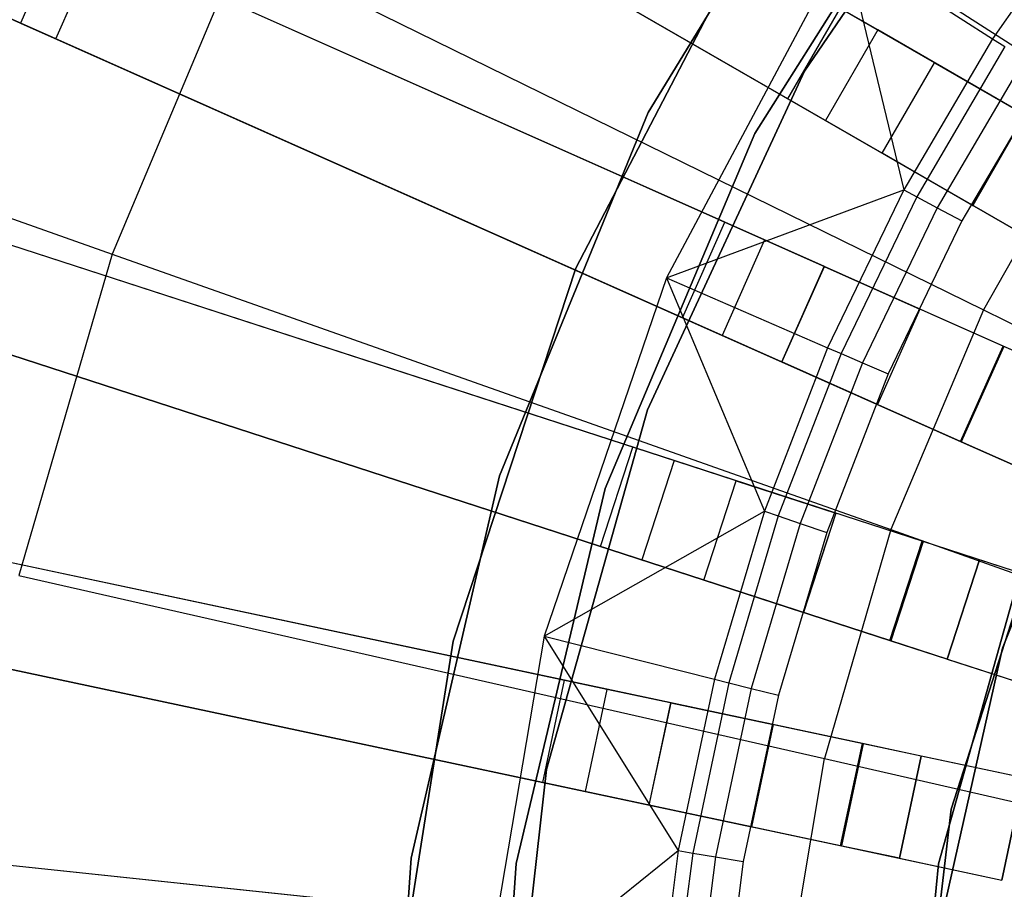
# Model space of a CAD drawing. Extents: x 1 to 71.1, y -35.1 to 35.1.
# Tile 27 of 85: x 32 to 33.4, y 0.5 to 1.7. Entities that reach past the tile are written whole.
import ezdxf

# ---------------------------------------------------------------- set-up
doc = ezdxf.new("R2010")
doc.units = 0
doc.header["$LTSCALE"] = 2.54
doc.layers.get('0').update_dxf_attribs({"color": 13, "linetype": 'CONTINUOUS'})

# ---------------------------------------------------------------- blocks, each defined once
blk = doc.blocks.new('LPUMPKIN_L_444_STL')
at = {"color": 0}
for p, q in [((33.5595, 1.512, 49.8454), (30.2478, 3.424, 49.6028)), ((33.5595, 1.512, 49.8454), (30.2478, 3.424, 49.6028)), ((33.5605, 1.5114, 49.6954), (30.2542, 3.4203, 49.4528)), ((33.5605, 1.5114, 49.6954), (30.2542, 3.4203, 49.4528)), ((33.4845, 1.3821, 49.8454), (30.1728, 3.2941, 49.6028)), ((33.4845, 1.3821, 49.8454), (30.1728, 3.2941, 49.6028)), ((30.1792, 3.2904, 49.4528), (33.4855, 1.3815, 49.6954)), ((30.1792, 3.2904, 49.4528), (33.4855, 1.3815, 49.6954)), ((33.415, 1.2456, 49.8454), (29.9221, 2.8008, 49.6029)), ((33.415, 1.2456, 49.8454), (29.9221, 2.8008, 49.6029)), ((33.416, 1.2452, 49.6954), (29.9288, 2.7978, 49.4529)), ((33.416, 1.2452, 49.6954), (29.9288, 2.7978, 49.4529)), ((33.354, 1.1086, 49.8454), (29.8611, 2.6637, 49.6029)), ((33.354, 1.1086, 49.8454), (29.8611, 2.6637, 49.6029)), ((29.8678, 2.6607, 49.4529), (33.355, 1.1081, 49.6954)), ((29.8678, 2.6607, 49.4529), (33.355, 1.1081, 49.6954)), ((33.2351, 1.6993, 20.6466), (32.281, 2.2501, 20.6466)), ((33.2351, 1.6993, 20.6466), (32.281, 2.2501, 20.6466)), ((32.5593, 2.2379, 209.1785), (33.5552, 1.5954, 208.8987)), ((32.5593, 2.2379, 209.1785), (33.5552, 1.5954, 208.8987)), ((33.2991, 0.9656, 49.8454), (29.6634, 2.1469, 49.603)), ((33.2991, 0.9656, 49.8454), (29.6634, 2.1469, 49.603)), ((33.3001, 0.9653, 49.6954), (29.6705, 2.1447, 49.4529)), ((33.3001, 0.9653, 49.6954), (29.6705, 2.1447, 49.4529)), ((32.206, 2.1202, 20.6466), (33.1601, 1.5694, 20.6466)), ((32.206, 2.1202, 20.6466), (33.1601, 1.5694, 20.6466)), ((33.1063, 1.6004, 20.4966), (32.254, 2.0925, 20.4966)), ((33.1063, 1.6004, 20.4966), (32.254, 2.0925, 20.4966)), ((33.4309, 2.0838, 19.6661), (33.1302, 1.6401, 19.6661)), ((33.1302, 1.6401, 19.7661), (33.4309, 2.0838, 19.7661)), ((33.4309, 2.0838, 19.6661), (33.1302, 1.6401, 19.6661)), ((33.1302, 1.6401, 19.7661), (33.4309, 2.0838, 19.7661)), ((32.9056, 1.5808, 19.6661), (33.1996, 2.0612, 19.6661)), ((33.1996, 2.0612, 20.2661), (32.9056, 1.5808, 20.2661)), ((32.9056, 1.5808, 19.6661), (33.1996, 2.0612, 19.6661)), ((33.1996, 2.0612, 20.2661), (32.9056, 1.5808, 20.2661)), ((33.3547, 2.0185, 19.6661), (33.0589, 1.5509, 19.6661)), ((33.0589, 1.5509, 20.2661), (33.3547, 2.0185, 20.2661)), ((33.0589, 1.5509, 20.2661), (33.3547, 2.0185, 20.2661)), ((33.3547, 2.0185, 19.6661), (33.0589, 1.5509, 19.6661)), ((33.2527, 0.823, 49.8454), (29.6171, 2.0043, 49.603)), ((33.2527, 0.823, 49.8454), (29.6171, 2.0043, 49.603)), ((29.6241, 2.002, 49.4529), (33.2538, 0.8226, 49.6954)), ((29.6241, 2.002, 49.4529), (33.2538, 0.8226, 49.6954)), ((33.544, 1.8928, 50.6111), (33.3998, 1.6867, 50.6111)), ((33.544, 1.8928, 50.6111), (33.3998, 1.6867, 50.6111)), ((32.8022, 1.3572, 20.4661), (33.0617, 1.8571, 20.4661)), ((33.0617, 1.8571, 20.2661), (32.8022, 1.3572, 20.2661)), ((32.8022, 1.3572, 20.4661), (33.0617, 1.8571, 20.4661)), ((33.0617, 1.8571, 20.2661), (32.8022, 1.3572, 20.2661)), ((32.0663, 1.8461, 20.6466), (32.0053, 1.7091, 20.6466)), ((32.0663, 1.8461, 20.6466), (32.0053, 1.7091, 20.6466)), ((33.0728, 1.398, 20.6466), (32.0663, 1.8461, 20.6466)), ((33.0728, 1.398, 20.6466), (32.0663, 1.8461, 20.6466)), ((32.056, 1.6865, 20.4966), (32.117, 1.8235, 20.4966)), ((32.056, 1.6865, 20.4966), (32.117, 1.8235, 20.4966)), ((33.016, 1.4233, 20.4966), (32.117, 1.8235, 20.4966)), ((33.016, 1.4233, 20.4966), (32.117, 1.8235, 20.4966)), ((33.1878, 1.8227, 49.8786), (32.9322, 1.3435, 49.8786)), ((33.1878, 1.8227, 49.8786), (32.9322, 1.3435, 49.8786)), ((33.1878, 1.8227, 49.8786), (33.3998, 1.6867, 50.6111)), ((33.1878, 1.8227, 49.8786), (33.3998, 1.6867, 50.6111)), ((33.1878, 1.8227, 49.8786), (33.2726, 1.4697, 50.6111)), ((33.1878, 1.8227, 49.8786), (33.2726, 1.4697, 50.6111)), ((32.323, 1.82, 209.1785), (32.1367, 1.3776, 209.1785)), ((32.323, 1.82, 209.1785), (32.1367, 1.3776, 209.1785)), ((32.323, 1.82, 209.1785), (33.3868, 1.2975, 208.8987)), ((32.323, 1.82, 209.1785), (33.3868, 1.2975, 208.8987)), ((31.7862, 1.8066, 20.441), (32.0053, 1.7091, 20.6466)), ((31.7862, 1.8066, 20.441), (32.0053, 1.7091, 20.6466)), ((31.0439, 1.7645, 209.5511), (32.1367, 1.3776, 209.1785)), ((31.0439, 1.7645, 209.5511), (32.1367, 1.3776, 209.1785)), ((32.056, 1.6865, 20.4966), (31.9139, 1.7498, 20.3632)), ((32.056, 1.6865, 20.4966), (31.9139, 1.7498, 20.3632)), ((33.1063, 1.6004, 20.4966), (33.1813, 1.7303, 20.4966)), ((33.1063, 1.6004, 20.4966), (33.1813, 1.7303, 20.4966)), ((33.3165, 1.6523, 20.3405), (33.1813, 1.7303, 20.4966)), ((33.3165, 1.6523, 20.3405), (33.1813, 1.7303, 20.4966)), ((32.0053, 1.7091, 20.6466), (33.0118, 1.2609, 20.6466)), ((32.0053, 1.7091, 20.6466), (33.0118, 1.2609, 20.6466)), ((33.2351, 1.6993, 20.6466), (33.1601, 1.5694, 20.6466)), ((33.2351, 1.6993, 20.6466), (33.1601, 1.5694, 20.6466)), ((33.4464, 1.5773, 20.4026), (33.2351, 1.6993, 20.6466)), ((33.4464, 1.5773, 20.4026), (33.2351, 1.6993, 20.6466)), ((32.955, 1.2862, 20.4966), (32.056, 1.6865, 20.4966)), ((32.955, 1.2862, 20.4966), (32.056, 1.6865, 20.4966)), ((33.3998, 1.6867, 50.6111), (33.2726, 1.4697, 50.6111)), ((33.3998, 1.6867, 50.6111), (33.2726, 1.4697, 50.6111)), ((33.3998, 1.6867, 50.6111), (33.4174, 1.6754, 50.6463)), ((33.3998, 1.6867, 50.6111), (33.4174, 1.6754, 50.6463)), ((33.4174, 1.6754, 50.6463), (33.2911, 1.4599, 50.6463)), ((33.4174, 1.6754, 50.6463), (33.2911, 1.4599, 50.6463)), ((33.4456, 1.6573, 50.6702), (33.3206, 1.4441, 50.6702)), ((33.4456, 1.6573, 50.6702), (33.3206, 1.4441, 50.6702)), ((33.1302, 1.6401, 19.6661), (32.9047, 1.154, 19.6661)), ((32.9047, 1.154, 19.7661), (33.1302, 1.6401, 19.7661)), ((33.1302, 1.6401, 19.6661), (32.9047, 1.154, 19.6661)), ((32.9047, 1.154, 19.7661), (33.1302, 1.6401, 19.7661)), ((33.1302, 1.6401, 19.6661), (33.1302, 1.6401, 19.7661)), ((33.1302, 1.6401, 19.6661), (33.1302, 1.6401, 19.7661)), ((33.2414, 1.5224, 20.0616), (33.3164, 1.6523, 20.0616)), ((33.2414, 1.5224, 20.0616), (33.3164, 1.6523, 20.0616)), ((33.2415, 1.5224, 20.3405), (33.3165, 1.6523, 20.3405)), ((33.2415, 1.5224, 20.3405), (33.3165, 1.6523, 20.3405)), ((33.3164, 1.6523, 20.0616), (33.4463, 1.5773, 20.0616)), ((33.3165, 1.6523, 20.3405), (33.3164, 1.6523, 20.0616)), ((33.3164, 1.6523, 20.0616), (33.4463, 1.5773, 20.0616)), ((33.3165, 1.6523, 20.3405), (33.3164, 1.6523, 20.0616)), ((33.4794, 1.6357, 50.6786), (33.356, 1.4252, 50.6786)), ((33.4794, 1.6357, 50.6786), (33.356, 1.4252, 50.6786)), ((33.2415, 1.5224, 20.3405), (33.1063, 1.6004, 20.4966)), ((33.2415, 1.5224, 20.3405), (33.1063, 1.6004, 20.4966)), ((33.5552, 1.5954, 208.8987), (33.3868, 1.2975, 208.8987)), ((33.5552, 1.5954, 208.8987), (33.3868, 1.2975, 208.8987)), ((32.6925, 1.0594, 19.6661), (32.9056, 1.5808, 19.6661)), ((32.9056, 1.5808, 20.2661), (32.6925, 1.0594, 20.2661)), ((32.6925, 1.0594, 19.6661), (32.9056, 1.5808, 19.6661)), ((32.9056, 1.5808, 20.2661), (32.6925, 1.0594, 20.2661)), ((32.9056, 1.5808, 19.6661), (32.9056, 1.5808, 20.2661)), ((32.9056, 1.5808, 19.6661), (32.9056, 1.5808, 20.2661)), ((33.1601, 1.5694, 20.6466), (33.3714, 1.4474, 20.4026)), ((33.1601, 1.5694, 20.6466), (33.3714, 1.4474, 20.4026)), ((33.4463, 1.5773, 20.0616), (33.3713, 1.4474, 20.0616)), ((33.4463, 1.5773, 20.0616), (33.3713, 1.4474, 20.0616)), ((33.4464, 1.5773, 20.4026), (33.3714, 1.4474, 20.4026)), ((33.4464, 1.5773, 20.4026), (33.3714, 1.4474, 20.4026)), ((33.0589, 1.5509, 19.6661), (32.8442, 1.041, 19.6661)), ((32.8442, 1.041, 20.2661), (33.0589, 1.5509, 20.2661)), ((32.8442, 1.041, 20.2661), (33.0589, 1.5509, 20.2661)), ((33.0589, 1.5509, 19.6661), (32.8442, 1.041, 19.6661)), ((33.0589, 1.5509, 20.2661), (33.0589, 1.5509, 19.6661)), ((33.0589, 1.5509, 20.2661), (33.0589, 1.5509, 19.6661)), ((33.3713, 1.4474, 20.0616), (33.2414, 1.5224, 20.0616)), ((33.2415, 1.5224, 20.3405), (33.2414, 1.5224, 20.0616)), ((33.2415, 1.5224, 20.3405), (33.2414, 1.5224, 20.0616)), ((33.3713, 1.4474, 20.0616), (33.2414, 1.5224, 20.0616)), ((33.2131, 0.6751, 49.8454), (29.4746, 1.4697, 49.603)), ((33.2131, 0.6751, 49.8454), (29.4746, 1.4697, 49.603)), ((32.9322, 1.3435, 49.8786), (33.2726, 1.4697, 50.6111)), ((32.9322, 1.3435, 49.8786), (33.2726, 1.4697, 50.6111)), ((33.2726, 1.4697, 50.6111), (33.1632, 1.2432, 50.6111)), ((33.2726, 1.4697, 50.6111), (33.1632, 1.2432, 50.6111)), ((33.2726, 1.4697, 50.6111), (33.2911, 1.4599, 50.6463)), ((33.2726, 1.4697, 50.6111), (33.2911, 1.4599, 50.6463)), ((33.2142, 0.6748, 49.6954), (29.4819, 1.4682, 49.453)), ((33.2142, 0.6748, 49.6954), (29.4819, 1.4682, 49.453)), ((33.2911, 1.4599, 50.6463), (33.1825, 1.2349, 50.6463)), ((33.2911, 1.4599, 50.6463), (33.1825, 1.2349, 50.6463)), ((33.2911, 1.4599, 50.6463), (33.3206, 1.4441, 50.6702)), ((33.2911, 1.4599, 50.6463), (33.3206, 1.4441, 50.6702)), ((33.3206, 1.4441, 50.6702), (33.2131, 1.2216, 50.6702)), ((33.3206, 1.4441, 50.6702), (33.2131, 1.2216, 50.6702)), ((33.3206, 1.4441, 50.6702), (33.356, 1.4252, 50.6786)), ((33.3206, 1.4441, 50.6702), (33.356, 1.4252, 50.6786)), ((33.3713, 1.4474, 20.0616), (33.3714, 1.4474, 20.4026)), ((33.3713, 1.4474, 20.0616), (33.3714, 1.4474, 20.4026)), ((32.9429, 1.0814, 20.6466), (31.895, 1.4219, 20.6466)), ((32.9429, 1.0814, 20.6466), (31.895, 1.4219, 20.6466)), ((32.955, 1.2862, 20.4966), (33.016, 1.4233, 20.4966)), ((32.955, 1.2862, 20.4966), (33.016, 1.4233, 20.4966)), ((33.1586, 1.3598, 20.3405), (33.016, 1.4233, 20.4966)), ((33.1586, 1.3598, 20.3405), (33.016, 1.4233, 20.4966)), ((33.356, 1.4252, 50.6786), (33.25, 1.2056, 50.6786)), ((33.356, 1.4252, 50.6786), (33.25, 1.2056, 50.6786)), ((32.8838, 1.1006, 20.4966), (31.9478, 1.4047, 20.4966)), ((32.8838, 1.1006, 20.4966), (31.9478, 1.4047, 20.4966)), ((33.0728, 1.398, 20.6466), (33.0118, 1.2609, 20.6466)), ((33.0728, 1.398, 20.6466), (33.0118, 1.2609, 20.6466)), ((33.2956, 1.2988, 20.4026), (33.0728, 1.398, 20.6466)), ((33.2956, 1.2988, 20.4026), (33.0728, 1.398, 20.6466)), ((32.1367, 1.3776, 209.1785), (32.0031, 0.9165, 209.1785)), ((32.1367, 1.3776, 209.1785), (32.0031, 0.9165, 209.1785)), ((32.1367, 1.3776, 209.1785), (33.254, 0.9821, 208.8987)), ((32.1367, 1.3776, 209.1785), (33.254, 0.9821, 208.8987)), ((32.6262, 0.8221, 20.4661), (32.8022, 1.3572, 20.4661)), ((32.8022, 1.3572, 20.2661), (32.6262, 0.8221, 20.2661)), ((32.6262, 0.8221, 20.4661), (32.8022, 1.3572, 20.4661)), ((32.8022, 1.3572, 20.2661), (32.6262, 0.8221, 20.2661)), ((32.8022, 1.3572, 20.4661), (32.8022, 1.3572, 20.2661)), ((32.8022, 1.3572, 20.4661), (32.8022, 1.3572, 20.2661)), ((33.0975, 1.2228, 20.0616), (33.1585, 1.3598, 20.0616)), ((33.0975, 1.2228, 20.0616), (33.1585, 1.3598, 20.0616)), ((33.0976, 1.2227, 20.3405), (33.1586, 1.3598, 20.3405)), ((33.0976, 1.2227, 20.3405), (33.1586, 1.3598, 20.3405)), ((33.1585, 1.3598, 20.0616), (33.2956, 1.2988, 20.0616)), ((33.1586, 1.3598, 20.3405), (33.1585, 1.3598, 20.0616)), ((33.1585, 1.3598, 20.0616), (33.2956, 1.2988, 20.0616)), ((33.1586, 1.3598, 20.3405), (33.1585, 1.3598, 20.0616)), ((32.9322, 1.3435, 49.8786), (32.7568, 0.8294, 49.8786)), ((32.9322, 1.3435, 49.8786), (32.7568, 0.8294, 49.8786)), ((32.9322, 1.3435, 49.8786), (33.1632, 1.2432, 50.6111)), ((32.9322, 1.3435, 49.8786), (33.1632, 1.2432, 50.6111)), ((32.9322, 1.3435, 49.8786), (33.0725, 1.0087, 50.6111)), ((32.9322, 1.3435, 49.8786), (33.0725, 1.0087, 50.6111)), ((33.1819, 0.5283, 49.8454), (29.4435, 1.323, 49.603)), ((33.1819, 0.5283, 49.8454), (29.4435, 1.323, 49.603)), ((29.4507, 1.3214, 49.453), (33.183, 0.5281, 49.6954)), ((29.4507, 1.3214, 49.453), (33.183, 0.5281, 49.6954)), ((33.0976, 1.2227, 20.3405), (32.955, 1.2862, 20.4966)), ((33.0976, 1.2227, 20.3405), (32.955, 1.2862, 20.4966)), ((33.2956, 1.2988, 20.0616), (33.2346, 1.1618, 20.0616)), ((33.2956, 1.2988, 20.0616), (33.2346, 1.1618, 20.0616)), ((33.2956, 1.2988, 20.4026), (33.2346, 1.1617, 20.4026)), ((33.2956, 1.2988, 20.4026), (33.2346, 1.1617, 20.4026)), ((33.3868, 1.2975, 208.8987), (33.254, 0.9821, 208.8987)), ((33.3868, 1.2975, 208.8987), (33.254, 0.9821, 208.8987)), ((33.2956, 1.2988, 20.4026), (33.2956, 1.2988, 20.0616)), ((33.2956, 1.2988, 20.4026), (33.2956, 1.2988, 20.0616)), ((33.3868, 1.2975, 208.8987), (34.467, 0.7669, 208.7134)), ((33.3868, 1.2975, 208.8987), (34.467, 0.7669, 208.7134)), ((31.8487, 1.2792, 20.6466), (32.8965, 0.9387, 20.6466)), ((31.8487, 1.2792, 20.6466), (32.8965, 0.9387, 20.6466)), ((32.8374, 0.9579, 20.4966), (31.9014, 1.262, 20.4966)), ((32.8374, 0.9579, 20.4966), (31.9014, 1.262, 20.4966)), ((33.0118, 1.2609, 20.6466), (33.2346, 1.1617, 20.4026)), ((33.0118, 1.2609, 20.6466), (33.2346, 1.1617, 20.4026)), ((33.1632, 1.2432, 50.6111), (33.0725, 1.0087, 50.6111)), ((33.1632, 1.2432, 50.6111), (33.0725, 1.0087, 50.6111)), ((33.1632, 1.2432, 50.6111), (33.1825, 1.2349, 50.6463)), ((33.1632, 1.2432, 50.6111), (33.1825, 1.2349, 50.6463)), ((33.354, 1.1086, 49.8454), (33.415, 1.2456, 49.8454)), ((33.354, 1.1086, 49.8454), (33.415, 1.2456, 49.8454)), ((33.416, 1.2452, 49.6954), (33.355, 1.1081, 49.6954)), ((33.416, 1.2452, 49.6954), (33.355, 1.1081, 49.6954)), ((33.4938, 1.2105, 49.8454), (33.415, 1.2456, 49.8454)), ((33.4938, 1.2105, 49.8454), (33.415, 1.2456, 49.8454)), ((33.6309, 1.1495, 49.6954), (33.416, 1.2452, 49.6954)), ((33.6309, 1.1495, 49.6954), (33.416, 1.2452, 49.6954)), ((33.1825, 1.2349, 50.6463), (33.0924, 1.0019, 50.6463)), ((33.1825, 1.2349, 50.6463), (33.0924, 1.0019, 50.6463)), ((33.1825, 1.2349, 50.6463), (33.2131, 1.2216, 50.6702)), ((33.1825, 1.2349, 50.6463), (33.2131, 1.2216, 50.6702)), ((33.2346, 1.1618, 20.0616), (33.0975, 1.2228, 20.0616)), ((33.0976, 1.2227, 20.3405), (33.0975, 1.2228, 20.0616)), ((33.0976, 1.2227, 20.3405), (33.0975, 1.2228, 20.0616)), ((33.2346, 1.1618, 20.0616), (33.0975, 1.2228, 20.0616)), ((33.2131, 1.2216, 50.6702), (33.124, 0.9911, 50.6702)), ((33.2131, 1.2216, 50.6702), (33.124, 0.9911, 50.6702)), ((33.2131, 1.2216, 50.6702), (33.25, 1.2056, 50.6786)), ((33.2131, 1.2216, 50.6702), (33.25, 1.2056, 50.6786)), ((33.5781, 1.221, 49.9786), (33.414, 0.8122, 49.9786)), ((33.414, 0.8122, 50.1786), (33.5781, 1.221, 50.1786)), ((33.5781, 1.221, 49.9786), (33.414, 0.8122, 49.9786)), ((33.414, 0.8122, 50.1786), (33.5781, 1.221, 50.1786)), ((33.25, 1.2056, 50.6786), (33.162, 0.9781, 50.6786)), ((33.25, 1.2056, 50.6786), (33.162, 0.9781, 50.6786)), ((33.2346, 1.1618, 20.0616), (33.2346, 1.1617, 20.4026)), ((33.2346, 1.1618, 20.0616), (33.2346, 1.1617, 20.4026)), ((32.9047, 1.154, 19.6661), (32.76, 0.638, 19.6661)), ((32.76, 0.638, 19.7661), (32.9047, 1.154, 19.7661)), ((32.9047, 1.154, 19.6661), (32.76, 0.638, 19.6661)), ((32.76, 0.638, 19.7661), (32.9047, 1.154, 19.7661)), ((32.9047, 1.154, 19.6661), (32.9047, 1.154, 19.7661)), ((32.9047, 1.154, 19.6661), (32.9047, 1.154, 19.7661)), ((33.4328, 1.0735, 49.8454), (33.354, 1.1086, 49.8454)), ((33.4328, 1.0735, 49.8454), (33.354, 1.1086, 49.8454)), ((33.355, 1.1081, 49.6954), (33.5699, 1.0125, 49.6954)), ((33.355, 1.1081, 49.6954), (33.5699, 1.0125, 49.6954)), ((32.8374, 0.9579, 20.4966), (32.8838, 1.1006, 20.4966)), ((32.8374, 0.9579, 20.4966), (32.8838, 1.1006, 20.4966)), ((33.0322, 1.0524, 20.3405), (32.8838, 1.1006, 20.4966)), ((33.0322, 1.0524, 20.3405), (32.8838, 1.1006, 20.4966)), ((33.5052, 1.0939, 20.2661), (33.3403, 0.5807, 20.2661)), ((33.3403, 0.5807, 11.7661), (33.5052, 1.0939, 11.7661)), ((33.5052, 1.0939, 20.2661), (33.3403, 0.5807, 20.2661)), ((33.3403, 0.5807, 11.7661), (33.5052, 1.0939, 11.7661)), ((32.9429, 1.0814, 20.6466), (32.8965, 0.9387, 20.6466)), ((32.9429, 1.0814, 20.6466), (32.8965, 0.9387, 20.6466)), ((33.1749, 1.006, 20.4026), (32.9429, 1.0814, 20.6466)), ((33.1749, 1.006, 20.4026), (32.9429, 1.0814, 20.6466)), ((32.5658, 0.5106, 19.6661), (32.6925, 1.0594, 19.6661)), ((32.6925, 1.0594, 20.2661), (32.5658, 0.5106, 20.2661)), ((32.5658, 0.5106, 19.6661), (32.6925, 1.0594, 19.6661)), ((32.6925, 1.0594, 20.2661), (32.5658, 0.5106, 20.2661)), ((32.6925, 1.0594, 19.6661), (32.6925, 1.0594, 20.2661)), ((32.6925, 1.0594, 19.6661), (32.6925, 1.0594, 20.2661)), ((32.9858, 0.9097, 20.0616), (33.0321, 1.0524, 20.0616)), ((32.9858, 0.9097, 20.0616), (33.0321, 1.0524, 20.0616)), ((32.9858, 0.9097, 20.3405), (33.0322, 1.0524, 20.3405)), ((32.9858, 0.9097, 20.3405), (33.0322, 1.0524, 20.3405)), ((33.0321, 1.0524, 20.0616), (33.1748, 1.006, 20.0616)), ((33.0322, 1.0524, 20.3405), (33.0321, 1.0524, 20.0616)), ((33.0321, 1.0524, 20.0616), (33.1748, 1.006, 20.0616)), ((33.0322, 1.0524, 20.3405), (33.0321, 1.0524, 20.0616)), ((32.8442, 1.041, 19.6661), (32.7163, 0.5027, 19.6661)), ((32.7163, 0.5027, 20.2661), (32.8442, 1.041, 20.2661)), ((32.7163, 0.5027, 20.2661), (32.8442, 1.041, 20.2661)), ((32.8442, 1.041, 19.6661), (32.7163, 0.5027, 19.6661)), ((32.8442, 1.041, 20.2661), (32.8442, 1.041, 19.6661)), ((32.8442, 1.041, 20.2661), (32.8442, 1.041, 19.6661)), ((32.7568, 0.8294, 49.8786), (33.0725, 1.0087, 50.6111)), ((32.7568, 0.8294, 49.8786), (33.0725, 1.0087, 50.6111)), ((33.0725, 1.0087, 50.6111), (33.0009, 0.7675, 50.6111)), ((33.0725, 1.0087, 50.6111), (33.0009, 0.7675, 50.6111)), ((33.0725, 1.0087, 50.6111), (33.0924, 1.0019, 50.6463)), ((33.0725, 1.0087, 50.6111), (33.0924, 1.0019, 50.6463)), ((33.1748, 1.006, 20.0616), (33.1284, 0.8634, 20.0616)), ((33.1748, 1.006, 20.0616), (33.1284, 0.8634, 20.0616)), ((33.1749, 1.006, 20.4026), (33.1285, 0.8633, 20.4026)), ((33.1749, 1.006, 20.4026), (33.1285, 0.8633, 20.4026)), ((33.1749, 1.006, 20.4026), (33.1748, 1.006, 20.0616)), ((33.1749, 1.006, 20.4026), (33.1748, 1.006, 20.0616)), ((33.0924, 1.0019, 50.6463), (33.0213, 0.7624, 50.6463)), ((33.0924, 1.0019, 50.6463), (33.0213, 0.7624, 50.6463)), ((33.124, 0.9911, 50.6702), (33.0536, 0.7542, 50.6702)), ((33.124, 0.9911, 50.6702), (33.0536, 0.7542, 50.6702)), ((33.0924, 1.0019, 50.6463), (33.124, 0.9911, 50.6702)), ((33.0924, 1.0019, 50.6463), (33.124, 0.9911, 50.6702)), ((33.124, 0.9911, 50.6702), (33.162, 0.9781, 50.6786)), ((33.124, 0.9911, 50.6702), (33.162, 0.9781, 50.6786)), ((32.8467, 0.7529, 20.6466), (31.769, 0.982, 20.6466)), ((32.8467, 0.7529, 20.6466), (31.769, 0.982, 20.6466)), ((33.162, 0.9781, 50.6786), (33.0926, 0.7443, 50.6786)), ((33.162, 0.9781, 50.6786), (33.0926, 0.7443, 50.6786)), ((33.254, 0.9821, 208.8987), (33.1587, 0.6534, 208.8987)), ((33.254, 0.9821, 208.8987), (33.1587, 0.6534, 208.8987)), ((33.254, 0.9821, 208.8987), (34.3886, 0.5805, 208.7134)), ((33.254, 0.9821, 208.8987), (34.3886, 0.5805, 208.7134)), ((33.4553, 0.9776, 19.6661), (33.3221, 0.5025, 19.6661)), ((33.3221, 0.5025, 19.7661), (33.4553, 0.9776, 19.7661)), ((33.3221, 0.5025, 19.7661), (33.4553, 0.9776, 19.7661)), ((33.4553, 0.9776, 19.6661), (33.3221, 0.5025, 19.6661)), ((32.7859, 0.7659, 20.4966), (31.8233, 0.9705, 20.4966)), ((32.7859, 0.7659, 20.4966), (31.8233, 0.9705, 20.4966)), ((33.2527, 0.823, 49.8454), (33.2991, 0.9656, 49.8454)), ((33.2527, 0.823, 49.8454), (33.2991, 0.9656, 49.8454)), ((33.3001, 0.9653, 49.6954), (33.2538, 0.8226, 49.6954)), ((33.3001, 0.9653, 49.6954), (33.2538, 0.8226, 49.6954)), ((33.3812, 0.939, 49.8454), (33.2991, 0.9656, 49.8454)), ((33.3812, 0.939, 49.8454), (33.2991, 0.9656, 49.8454)), ((33.5238, 0.8926, 49.6954), (33.3001, 0.9653, 49.6954)), ((33.5238, 0.8926, 49.6954), (33.3001, 0.9653, 49.6954)), ((32.9858, 0.9097, 20.3405), (32.8374, 0.9579, 20.4966)), ((32.9858, 0.9097, 20.3405), (32.8374, 0.9579, 20.4966)), ((32.8965, 0.9387, 20.6466), (33.1285, 0.8633, 20.4026)), ((32.8965, 0.9387, 20.6466), (33.1285, 0.8633, 20.4026)), ((33.3812, 0.939, 50.2786), (33.3348, 0.7963, 50.2786)), ((33.3348, 0.7963, 49.8454), (33.3812, 0.939, 49.8454)), ((33.3348, 0.7963, 49.8454), (33.3812, 0.939, 49.8454)), ((33.3812, 0.939, 50.2786), (33.3348, 0.7963, 50.2786)), ((33.5238, 0.8926, 50.2786), (33.3812, 0.939, 50.2786)), ((33.3812, 0.939, 50.2786), (33.3812, 0.939, 49.8454)), ((33.5238, 0.8926, 50.2786), (33.3812, 0.939, 50.2786)), ((33.3812, 0.939, 50.2786), (33.3812, 0.939, 49.8454)), ((32.0031, 0.9165, 209.1785), (33.1587, 0.6534, 208.8987)), ((32.0031, 0.9165, 209.1785), (33.1587, 0.6534, 208.8987)), ((33.1284, 0.8634, 20.0616), (32.9858, 0.9097, 20.0616)), ((32.9858, 0.9097, 20.3405), (32.9858, 0.9097, 20.0616)), ((32.9858, 0.9097, 20.3405), (32.9858, 0.9097, 20.0616)), ((33.1284, 0.8634, 20.0616), (32.9858, 0.9097, 20.0616)), ((33.1284, 0.8634, 20.0616), (33.1285, 0.8633, 20.4026)), ((33.1284, 0.8634, 20.0616), (33.1285, 0.8633, 20.4026)), ((31.7378, 0.8353, 20.6466), (32.8155, 0.6062, 20.6466)), ((31.7378, 0.8353, 20.6466), (32.8155, 0.6062, 20.6466)), ((32.7548, 0.6191, 20.4966), (31.7921, 0.8238, 20.4966)), ((32.7548, 0.6191, 20.4966), (31.7921, 0.8238, 20.4966)), ((32.5384, 0.2657, 20.4661), (32.6262, 0.8221, 20.4661)), ((32.6262, 0.8221, 20.2661), (32.5384, 0.2657, 20.2661)), ((32.5384, 0.2657, 20.4661), (32.6262, 0.8221, 20.4661)), ((32.6262, 0.8221, 20.2661), (32.5384, 0.2657, 20.2661)), ((32.6262, 0.8221, 20.4661), (32.6262, 0.8221, 20.2661)), ((32.6262, 0.8221, 20.4661), (32.6262, 0.8221, 20.2661)), ((32.7568, 0.8294, 49.8786), (32.6661, 0.2939, 49.8786)), ((32.7568, 0.8294, 49.8786), (32.6661, 0.2939, 49.8786)), ((32.7568, 0.8294, 49.8786), (33.0009, 0.7675, 50.6111)), ((32.7568, 0.8294, 49.8786), (33.0009, 0.7675, 50.6111)), ((32.7568, 0.8294, 49.8786), (32.949, 0.5214, 50.6111)), ((32.7568, 0.8294, 49.8786), (32.949, 0.5214, 50.6111)), ((33.3348, 0.7963, 49.8454), (33.2527, 0.823, 49.8454)), ((33.3348, 0.7963, 49.8454), (33.2527, 0.823, 49.8454)), ((33.2538, 0.8226, 49.6954), (33.4775, 0.75, 49.6954)), ((33.2538, 0.8226, 49.6954), (33.4775, 0.75, 49.6954)), ((33.414, 0.8122, 49.9786), (33.3175, 0.3823, 49.9786)), ((33.3175, 0.3823, 50.1786), (33.414, 0.8122, 50.1786)), ((33.414, 0.8122, 49.9786), (33.3175, 0.3823, 49.9786)), ((33.3175, 0.3823, 50.1786), (33.414, 0.8122, 50.1786)), ((33.414, 0.8122, 49.9786), (33.414, 0.8122, 50.1786)), ((33.414, 0.8122, 49.9786), (33.414, 0.8122, 50.1786)), ((33.3348, 0.7963, 50.2786), (33.4775, 0.75, 50.2786)), ((33.3348, 0.7963, 50.2786), (33.4775, 0.75, 50.2786)), ((33.3348, 0.7963, 50.2786), (33.3348, 0.7963, 49.8454)), ((33.3348, 0.7963, 50.2786), (33.3348, 0.7963, 49.8454)), ((33.158, 0.3771, 49.8454), (29.3578, 0.7765, 49.6031)), ((33.158, 0.3771, 49.8454), (29.3578, 0.7765, 49.6031)), ((33.1591, 0.377, 49.6954), (29.3652, 0.7757, 49.4531)), ((33.1591, 0.377, 49.6954), (29.3652, 0.7757, 49.4531)), ((32.7548, 0.6191, 20.4966), (32.7859, 0.7659, 20.4966)), ((32.7548, 0.6191, 20.4966), (32.7859, 0.7659, 20.4966)), ((32.9386, 0.7334, 20.3405), (32.7859, 0.7659, 20.4966)), ((32.9386, 0.7334, 20.3405), (32.7859, 0.7659, 20.4966)), ((33.0009, 0.7675, 50.6111), (32.949, 0.5214, 50.6111)), ((33.0009, 0.7675, 50.6111), (32.949, 0.5214, 50.6111)), ((33.0009, 0.7675, 50.6111), (33.0213, 0.7624, 50.6463)), ((33.0009, 0.7675, 50.6111), (33.0213, 0.7624, 50.6463)), ((32.8467, 0.7529, 20.6466), (32.8155, 0.6062, 20.6466)), ((32.8467, 0.7529, 20.6466), (32.8155, 0.6062, 20.6466)), ((33.0853, 0.7022, 20.4026), (32.8467, 0.7529, 20.6466)), ((33.0853, 0.7022, 20.4026), (32.8467, 0.7529, 20.6466)), ((33.0213, 0.7624, 50.6463), (32.9697, 0.5179, 50.6463)), ((33.0213, 0.7624, 50.6463), (32.9697, 0.5179, 50.6463)), ((33.0536, 0.7542, 50.6702), (33.0026, 0.5124, 50.6702)), ((33.0536, 0.7542, 50.6702), (33.0026, 0.5124, 50.6702)), ((33.0213, 0.7624, 50.6463), (33.0536, 0.7542, 50.6702)), ((33.0213, 0.7624, 50.6463), (33.0536, 0.7542, 50.6702)), ((33.0536, 0.7542, 50.6702), (33.0926, 0.7443, 50.6786)), ((33.0536, 0.7542, 50.6702), (33.0926, 0.7443, 50.6786)), ((33.0926, 0.7443, 50.6786), (33.0422, 0.5057, 50.6786)), ((33.0926, 0.7443, 50.6786), (33.0422, 0.5057, 50.6786)), ((32.9073, 0.5867, 20.0616), (32.9385, 0.7334, 20.0616)), ((32.9073, 0.5867, 20.0616), (32.9385, 0.7334, 20.0616)), ((32.9074, 0.5867, 20.3405), (32.9386, 0.7334, 20.3405)), ((32.9074, 0.5867, 20.3405), (32.9386, 0.7334, 20.3405)), ((32.9385, 0.7334, 20.0616), (33.0853, 0.7022, 20.0616)), ((32.9386, 0.7334, 20.3405), (32.9385, 0.7334, 20.0616)), ((32.9385, 0.7334, 20.0616), (33.0853, 0.7022, 20.0616)), ((32.9386, 0.7334, 20.3405), (32.9385, 0.7334, 20.0616)), ((33.0853, 0.7022, 20.0616), (33.0541, 0.5555, 20.0616)), ((33.0853, 0.7022, 20.0616), (33.0541, 0.5555, 20.0616)), ((33.0853, 0.7022, 20.4026), (33.0542, 0.5555, 20.4026)), ((33.0853, 0.7022, 20.4026), (33.0542, 0.5555, 20.4026)), ((33.0853, 0.7022, 20.4026), (33.0853, 0.7022, 20.0616)), ((33.0853, 0.7022, 20.4026), (33.0853, 0.7022, 20.0616)), ((33.1819, 0.5283, 49.8454), (33.2131, 0.6751, 49.8454)), ((33.1819, 0.5283, 49.8454), (33.2131, 0.6751, 49.8454)), ((33.2142, 0.6748, 49.6954), (33.183, 0.5281, 49.6954)), ((33.2142, 0.6748, 49.6954), (33.183, 0.5281, 49.6954)), ((33.2975, 0.6571, 49.8454), (33.2131, 0.6751, 49.8454)), ((33.2975, 0.6571, 49.8454), (33.2131, 0.6751, 49.8454)), ((33.4443, 0.6259, 49.6954), (33.2142, 0.6748, 49.6954)), ((33.4443, 0.6259, 49.6954), (33.2142, 0.6748, 49.6954)), ((33.1023, 0.3158, 208.8987), (33.1587, 0.6534, 208.8987)), ((33.1023, 0.3158, 208.8987), (33.1587, 0.6534, 208.8987)), ((33.1587, 0.6534, 208.8987), (34.3323, 0.3862, 208.7134)), ((33.1587, 0.6534, 208.8987), (34.3323, 0.3862, 208.7134)), ((33.2975, 0.6571, 50.2786), (33.2664, 0.5104, 50.2786)), ((33.2664, 0.5104, 49.8454), (33.2975, 0.6571, 49.8454)), ((33.2664, 0.5104, 49.8454), (33.2975, 0.6571, 49.8454)), ((33.2975, 0.6571, 50.2786), (33.2664, 0.5104, 50.2786)), ((33.4443, 0.6259, 50.2786), (33.2975, 0.6571, 50.2786)), ((33.2975, 0.6571, 50.2786), (33.2975, 0.6571, 49.8454)), ((33.4443, 0.6259, 50.2786), (33.2975, 0.6571, 50.2786)), ((33.2975, 0.6571, 50.2786), (33.2975, 0.6571, 49.8454)), ((32.76, 0.638, 19.6661), (32.7, 0.1055, 19.6661)), ((32.7, 0.1055, 19.7661), (32.76, 0.638, 19.7661)), ((32.76, 0.638, 19.6661), (32.7, 0.1055, 19.6661)), ((32.7, 0.1055, 19.7661), (32.76, 0.638, 19.7661)), ((32.76, 0.638, 19.6661), (32.76, 0.638, 19.7661)), ((32.76, 0.638, 19.6661), (32.76, 0.638, 19.7661)), ((33.4131, 0.4792, 50.2786), (33.4443, 0.6259, 50.2786)), ((33.4443, 0.6259, 49.6954), (33.4131, 0.4792, 49.6954)), ((33.4443, 0.6259, 49.6954), (33.4131, 0.4792, 49.6954)), ((33.4131, 0.4792, 50.2786), (33.4443, 0.6259, 50.2786)), ((32.9074, 0.5867, 20.3405), (32.7548, 0.6191, 20.4966)), ((32.9074, 0.5867, 20.3405), (32.7548, 0.6191, 20.4966)), ((32.8155, 0.6062, 20.6466), (33.0542, 0.5555, 20.4026)), ((32.8155, 0.6062, 20.6466), (33.0542, 0.5555, 20.4026)), ((33.0541, 0.5555, 20.0616), (32.9073, 0.5867, 20.0616)), ((32.9074, 0.5867, 20.3405), (32.9073, 0.5867, 20.0616)), ((32.9074, 0.5867, 20.3405), (32.9073, 0.5867, 20.0616)), ((33.0541, 0.5555, 20.0616), (32.9073, 0.5867, 20.0616)), ((33.3403, 0.5807, 20.2661), (33.2787, 0.0451, 20.2661)), ((33.2787, 0.0451, 11.7661), (33.3403, 0.5807, 11.7661)), ((33.3403, 0.5807, 20.2661), (33.2787, 0.0451, 20.2661)), ((33.2787, 0.0451, 11.7661), (33.3403, 0.5807, 11.7661)), ((33.3403, 0.5807, 20.2661), (33.3403, 0.5807, 11.7661)), ((33.3403, 0.5807, 20.2661), (33.3403, 0.5807, 11.7661)), ((33.0541, 0.5555, 20.0616), (33.0542, 0.5555, 20.4026)), ((33.0541, 0.5555, 20.0616), (33.0542, 0.5555, 20.4026)), ((32.7855, 0.4163, 20.6466), (31.6897, 0.5314, 20.6466)), ((32.7855, 0.4163, 20.6466), (31.6897, 0.5314, 20.6466)), ((32.7237, 0.4227, 20.4966), (31.7449, 0.5256, 20.4966)), ((32.7237, 0.4227, 20.4966), (31.7449, 0.5256, 20.4966)), ((33.2664, 0.5104, 49.8454), (33.1819, 0.5283, 49.8454)), ((33.2664, 0.5104, 49.8454), (33.1819, 0.5283, 49.8454)), ((33.183, 0.5281, 49.6954), (33.4131, 0.4792, 49.6954)), ((33.183, 0.5281, 49.6954), (33.4131, 0.4792, 49.6954)), ((32.5287, -0.0515, 19.6661), (32.5658, 0.5106, 19.6661)), ((32.5658, 0.5106, 20.2661), (32.5287, -0.0515, 20.2661)), ((32.5287, -0.0515, 19.6661), (32.5658, 0.5106, 19.6661)), ((32.5658, 0.5106, 20.2661), (32.5287, -0.0515, 20.2661)), ((32.5658, 0.5106, 19.6661), (32.5658, 0.5106, 20.2661)), ((32.5658, 0.5106, 19.6661), (32.5658, 0.5106, 20.2661)), ((32.6661, 0.2939, 49.8786), (32.949, 0.5214, 50.6111)), ((32.6661, 0.2939, 49.8786), (32.949, 0.5214, 50.6111)), ((32.949, 0.5214, 50.6111), (32.917, 0.272, 50.6111)), ((32.949, 0.5214, 50.6111), (32.917, 0.272, 50.6111)), ((32.9697, 0.5179, 50.6463), (32.9379, 0.2701, 50.6463)), ((32.9697, 0.5179, 50.6463), (32.9379, 0.2701, 50.6463)), ((32.949, 0.5214, 50.6111), (32.9697, 0.5179, 50.6463)), ((32.949, 0.5214, 50.6111), (32.9697, 0.5179, 50.6463)), ((32.9697, 0.5179, 50.6463), (33.0026, 0.5124, 50.6702)), ((32.9697, 0.5179, 50.6463), (33.0026, 0.5124, 50.6702)), ((33.0026, 0.5124, 50.6702), (32.9712, 0.2672, 50.6702)), ((33.0026, 0.5124, 50.6702), (32.9712, 0.2672, 50.6702)), ((33.0026, 0.5124, 50.6702), (33.0422, 0.5057, 50.6786)), ((33.0026, 0.5124, 50.6702), (33.0422, 0.5057, 50.6786)), ((33.2664, 0.5104, 50.2786), (33.4131, 0.4792, 50.2786)), ((33.2664, 0.5104, 50.2786), (33.4131, 0.4792, 50.2786)), ((33.2664, 0.5104, 50.2786), (33.2664, 0.5104, 49.8454)), ((33.2664, 0.5104, 50.2786), (33.2664, 0.5104, 49.8454)), ((32.7163, 0.5027, 19.6661), (32.6787, -0.0493, 19.6661)), ((32.6787, -0.0493, 20.2661), (32.7163, 0.5027, 20.2661)), ((32.6787, -0.0493, 20.2661), (32.7163, 0.5027, 20.2661)), ((32.7163, 0.5027, 19.6661), (32.6787, -0.0493, 19.6661)), ((32.7163, 0.5027, 20.2661), (32.7163, 0.5027, 19.6661)), ((32.7163, 0.5027, 20.2661), (32.7163, 0.5027, 19.6661)), ((33.0422, 0.5057, 50.6786), (33.0112, 0.2637, 50.6786)), ((33.0422, 0.5057, 50.6786), (33.0112, 0.2637, 50.6786)), ((33.3221, 0.5025, 19.6661), (33.2758, 0.0112, 19.6661)), ((33.2758, 0.0112, 19.7661), (33.3221, 0.5025, 19.7661)), ((33.2758, 0.0112, 19.7661), (33.3221, 0.5025, 19.7661)), ((33.3221, 0.5025, 19.6661), (33.2758, 0.0112, 19.6661)), ((33.3221, 0.5025, 19.7661), (33.3221, 0.5025, 19.6661)), ((33.3221, 0.5025, 19.7661), (33.3221, 0.5025, 19.6661)), ((33.4131, 0.4792, 49.6954), (33.4131, 0.4792, 50.2786)), ((33.4131, 0.4792, 49.6954), (33.4131, 0.4792, 50.2786))]:
    blk.add_line(p, q, dxfattribs=at)

msp = doc.modelspace()

# ---------------------------------------------------------------- block references
at = {"color": 253}
msp.add_blockref('LPUMPKIN_L_444_STL', (0, 0), dxfattribs=at)

doc.saveas('drawing.dxf')
